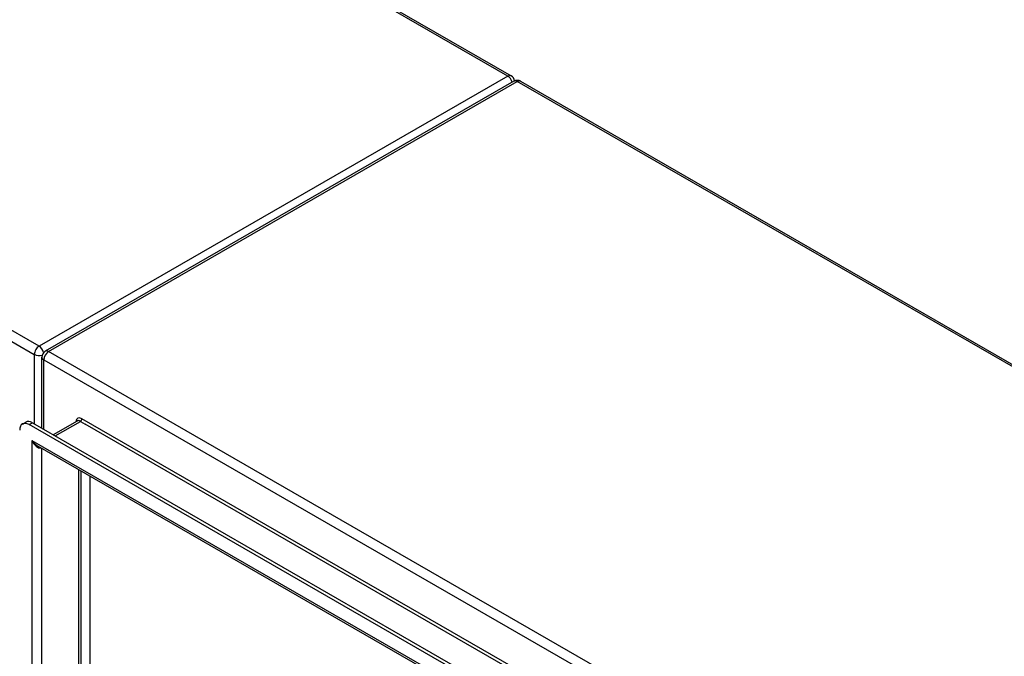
# Model space of a CAD drawing. Header units: inches. Extents: x 25 to 728, y 80 to 330.
# Tile 129 of 160: x 670 to 684, y 292 to 302. Entities that reach past the tile are written whole.
import ezdxf

# ---------------------------------------------------------------- set-up
doc = ezdxf.new("R2010")
doc.units = ezdxf.units.IN
doc.header["$MEASUREMENT"] = 0
doc.layers.add('Visible Edges(ANSI)', color=7, linetype='Continuous', lineweight=25)
doc.layers.add('Visible Tangent Edges(ANSI)', color=7, linetype='Continuous', lineweight=25)

msp = doc.modelspace()

# ---------------------------------------------------------------- linework, layer by layer
at = {"layer": 'Visible Edges(ANSI)'}
for p, q in [((626.06, 330.131), (676.832, 300.894)), ((676.873, 300.813), (669.942, 296.822)), ((676.972, 300.813), (727.744, 271.576)), ((669.893, 295.684), (669.893, 296.736)), ((669.607, 295.746), (669.655, 295.774)), ((719.614, 266.996), (669.705, 295.737)), ((669.753, 295.765), (719.662, 267.024)), ((670.415, 295.791), (670.061, 295.587)), ((719.528, 266.803), (669.832, 295.421)), ((670.471, 295.053), (670.471, 277.573)), ((670.607, 291.979), (670.607, 294.975))]:
    msp.add_line(p, q, dxfattribs=at)
for centre, start, end in [((676.783, 300.808), 5.3805, 60.064), ((676.923, 300.727), 60.064, 119.936), ((669.992, 296.736), 119.936, 180)]:
    msp.add_arc(centre, 0.099, start, end, dxfattribs=at)
for centre, end_param in [((669.705, 295.576), 7.070517), ((669.753, 295.604), 6.283185)]:
    msp.add_ellipse(centre, major_axis=(-0.098, 0.171), ratio=0.578093, start_param=5.499721, end_param=end_param, dxfattribs=at)
at = {"layer": 'Visible Tangent Edges(ANSI)'}
for p, q in [((676.783, 300.889), (626.011, 330.126)), ((669.852, 296.898), (619.08, 326.135)), ((619.01, 326.014), (669.782, 296.776)), ((676.783, 300.889), (669.852, 296.898)), ((669.992, 296.817), (676.923, 300.808)), ((727.694, 271.571), (676.923, 300.808)), ((720.763, 267.579), (669.992, 296.817)), ((669.782, 296.776), (669.782, 295.748)), ((669.922, 296.696), (720.693, 267.458)), ((669.922, 295.667), (669.922, 296.696)), ((720.129, 267.237), (670.486, 295.824)), ((669.705, 295.737), (669.753, 295.765)), ((670.089, 295.571), (670.464, 295.786)), ((670.464, 295.786), (670.536, 295.745)), ((720.107, 267.199), (670.536, 295.745)), ((669.746, 295.504), (719.573, 266.811)), ((669.746, 295.504), (669.746, 277.138)), ((669.886, 295.39), (669.886, 277.244)), ((670.442, 277.564), (670.442, 295.07))]:
    msp.add_line(p, q, dxfattribs=at)
for centre, major_axis, ratio, start_param, end_param in [((676.783, 300.808), (0.0494, 0.0858), 0.578093, 0, 0.783464), ((676.783, 300.808), (0.0494, -0.0858), 0.578093, 1.146723, 2.358128), ((676.923, 300.727), (-0.0494, 0.0858), 0.578093, 5.499721, 6.283185), ((676.923, 300.727), (0.0494, 0.0858), 0.578093, 0, 0.783464), ((669.852, 296.817), (0.0494, 0.0858), 0.578093, 0.783464, 2.354261), ((669.852, 296.817), (-0.0494, 0.0858), 0.578093, 4.235155, 5.499721), ((669.992, 296.736), (-0.0494, -0.0858), 0.578093, 3.925057, 5.495853), ((669.992, 296.736), (-0.0494, 0.0858), 0.578093, 5.499721, 6.283185), ((669.852, 296.817), (-0.099, 0), 0.575862, 0.785398, 2.050343), ((669.992, 296.736), (-0.099, 0), 0.575862, 0, 0.785398), ((670.486, 295.718), (-0.065, 0.113), 0.578093, 5.499721, 6.988298), ((670.464, 295.706), (-0.0494, 0.0858), 0.578093, 5.499721, 6.283185), ((670.464, 295.812), (0.0155, 0.0269), 0.578093, 3.925057, 5.495853), ((669.816, 295.545), (0.095, -0.132), 0.494861, 4.660263, 5.447595), ((669.816, 295.545), (0.066, -0.148), 0.494835, 4.763011, 6.227417)]:
    msp.add_ellipse(centre, major_axis=major_axis, ratio=ratio, start_param=start_param, end_param=end_param, dxfattribs=at)

doc.saveas('drawing.dxf')
